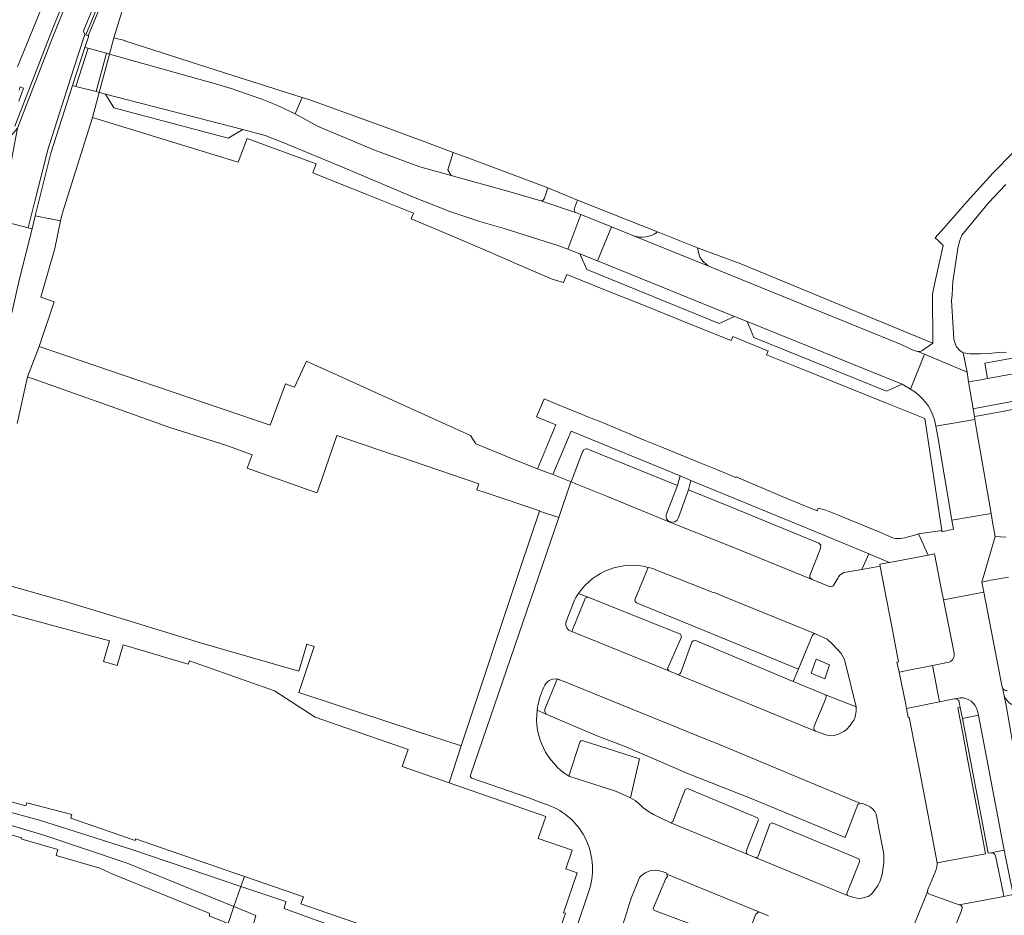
# Model space of a CAD drawing. Header units: metres. Extents: x 151213 to 156373, y 469495 to 475754.
# Tile 212 of 230: x 154388 to 154508, y 473879 to 473989. Entities that reach past the tile are written whole.
import ezdxf

# ---------------------------------------------------------------- set-up
doc = ezdxf.new("R2010")
doc.units = ezdxf.units.M
for name, color, linetype, lineweight in [('B-WE-VH-ONVERHARD-GV', 252, 'Continuous', 18), ('B-WE-VH-OPENVERHARDING_BETONELEMENT-GV', 252, 'Continuous', 18), ('B-WE-VH-OPENVERHARDING_BETONSTRAATSTEEN-GV', 252, 'Continuous', 18), ('B-WE-VH-OPENVERHARDING_SIERBESTRATING-GV', 252, 'Continuous', 18), ('B-WE-VH-OPENVERHARDING_STRAATBAKSTEEN-GV', 252, 'Continuous', 18), ('B-WE-VH-OPENVERHARDING_TEGEL-GV', 252, 'Continuous', 18)]:
    doc.layers.add(name, color=color, linetype=linetype, lineweight=lineweight)

msp = doc.modelspace()

# ---------------------------------------------------------------- linework, layer by layer
at = {"layer": 'B-WE-VH-ONVERHARD-GV', "flags": 128}
msp.add_lwpolyline([(154484.627, 473908.958), (154486.275, 473908.271), (154486.88, 473909.974), (154485.231, 473910.633)], close=True, dxfattribs=at)
at = {"layer": 'B-WE-VH-OPENVERHARDING_BETONELEMENT-GV', "flags": 128}
for points in [[(154394.867, 473980.554), (154396.379, 473985.202), (154395.992, 473985.309), (154394.479, 473980.654)], [(154397.751, 473979.81), (154399.003, 473984.48), (154398.617, 473984.586), (154397.363, 473979.91)]]:
    msp.add_lwpolyline(points, close=True, dxfattribs=at)
at = {"layer": 'B-WE-VH-OPENVERHARDING_BETONSTRAATSTEEN-GV', "flags": 128}
for points in [[(154432.75, 473975.53), (154423.44, 473978.9), (154422.519, 473979.193), (154421.64, 473977.2), (154424.37, 473975.7), (154431.241, 473972.82), (154436.87, 473970.72), (154440.695, 473969.659), (154440.293, 473970.363), (154440.927, 473972.488), (154437.47, 473973.77)], [(154456.51, 473964.908), (154454.913, 473960.683), (154456.411, 473960.117), (154458.568, 473959.242), (154460.258, 473963.409)], [(154485.17, 473901.86), (154485.01, 473901.99), (154484.96, 473902.23), (154484.99, 473902.48), (154486.42, 473905.85), (154486.46, 473906.1), (154486.37, 473906.28), (154482.429, 473907.933), (154470.44, 473912.96), (154470.24, 473912.87), (154470.06, 473912.74), (154468.73, 473909.04), (154468.59, 473908.85), (154468.32, 473908.77)], [(154503.077, 473903.399), (154506.245, 473886.986), (154506.537, 473887.035), (154506.544, 473887.036), (154508.179, 473887.344), (154505.04, 473903.809)], [(154476.83, 473886.87), (154476.69, 473887.22), (154478.21, 473891.04), (154478.06, 473891.28), (154469.55, 473894.88), (154469.25, 473894.76), (154467.75, 473890.85), (154467.51, 473890.68)], [(154477.71, 473886.47), (154489.04, 473881.82), (154488.96, 473882.06), (154490.54, 473885.94), (154490.49, 473886.24), (154490.32, 473886.33), (154479.87, 473890.67), (154479.59, 473890.52), (154478.16, 473886.63), (154478.06, 473886.44)], [(154467.02, 473884.434), (154467.08, 473884.15), (154466.9, 473883.9), (154465.35, 473880.21), (154465.48, 473879.99), (154465.69, 473879.88), (154476.07, 473876.03), (154476.39, 473876.07), (154476.62, 473876.31), (154477.87, 473879.54), (154478.23, 473879.81)]]:
    msp.add_lwpolyline(points, close=True, dxfattribs=at)
for points in [[(154452.07, 473966.9), (154452.473, 473968.16), (154444.041, 473971.329), (154443.184, 473971.651), (154440.927, 473972.488), (154440.293, 473970.363), (154440.695, 473969.659), (154447.72, 473967.71), (154451.638, 473966.578)], [(154468.32, 473931.84), (154457.35, 473936.29)], [(154456.73, 473935.95), (154455.33, 473932.31), (154455.31, 473932.28), (154459.75, 473930.52), (154467.36, 473927.39), (154475.05, 473924.31), (154484.74, 473920.37), (154484.48, 473920.62), (154484.48, 473920.85), (154485.78, 473924.16), (154485.81, 473924.58), (154485.55, 473924.82), (154479.6, 473927.24), (154474.98, 473929.14), (154469.634, 473931.308), (154468.42, 473927.93), (154468.27, 473927.61), (154467.97, 473927.43), (154467.58, 473927.37), (154467.22, 473927.51), (154466.98, 473927.78), (154466.92, 473928.02), (154466.94, 473928.26), (154468.32, 473931.84)], [(154493.095, 473868.162), (154498.83, 473882.24), (154498.87, 473882.56), (154499.132, 473883.189), (154499.75, 473884.67), (154499.971, 473885.238), (154500.018, 473885.797), (154499.436, 473888.817), (154497.711, 473897.764), (154497.157, 473900.638), (154496.592, 473903.57), (154496.482, 473903.549), (154496.257, 473904.647), (154496.163, 473905.107), (154495.351, 473909.069), (154495.07, 473910.303), (154495.283, 473910.344), (154494.705, 473913.344), (154494.538, 473914.211), (154494.136, 473916.299), (154493.567, 473919.248), (154493.043, 473921.969), (154493.041, 473921.977), (154493.04, 473921.985), (154490.814, 473921.606), (154488.61, 473921.23), (154488.28, 473921.03), (154488.12, 473920.89), (154487.98, 473920.71), (154487.88, 473920.52), (154487.41, 473919.74), (154487.28, 473919.57), (154486.95, 473919.48), (154484.74, 473920.37), (154475.05, 473924.31), (154467.36, 473927.39), (154459.75, 473930.52), (154455.31, 473932.28), (154453.825, 473927.949), (154443.04, 473896.5)], [(154464.727, 473921.858), (154463.123, 473917.909), (154463.162, 473917.691), (154463.303, 473917.519), (154482.87, 473909.52), (154483.12, 473909.57), (154484.73, 473913.48), (154484.88, 473913.69), (154485.14, 473913.73), (154473.84, 473918.34)], [(154473.84, 473918.34), (154472.89, 473918.73), (154472.68, 473918.79), (154465.75, 473921.52)], [(154465.75, 473921.52), (154472.68, 473918.79), (154472.89, 473918.73), (154473.84, 473918.34), (154485.14, 473913.73), (154486.57, 473913.08), (154487.285, 473912.425), (154488.281, 473911.353), (154488.704, 473910.606), (154490.119, 473904.82), (154490.13, 473904.76), (154490.12, 473904.32), (154489.98, 473903.56), (154489.82, 473903.21), (154489.59, 473902.87), (154489.4, 473902.55), (154488.95, 473902.07), (154488.63, 473901.83), (154487.94, 473901.51), (154487.42, 473901.35), (154487.12, 473901.3), (154486.76, 473901.35), (154486.42, 473901.42), (154485.17, 473901.86), (154468.32, 473908.77)], [(154457.03, 473918.04), (154455.4, 473914.03), (154467.24, 473909.24), (154467.1, 473909.49), (154468.78, 473913.39), (154468.69, 473913.72), (154465.1, 473915.11), (154457.4, 473918.2)], [(154454.74, 473915.25), (154455.64, 473917.66)], [(154468.32, 473908.77), (154467.24, 473909.24), (154455.4, 473914.03)], [(154453.64, 473908.225), (154452.123, 473904.561)], [(154452.301, 473903.93), (154458.6, 473901.24), (154461.92, 473900.01), (154469.67, 473896.65), (154477.49, 473893.57), (154488.77, 473888.91), (154490.33, 473892.92), (154490.55, 473893.07), (154473.05, 473900.39), (154471.97, 473900.79), (154454.5, 473907.91)], [(154453.91, 473908.15), (154454.5, 473907.91), (154471.97, 473900.79), (154473.05, 473900.39), (154490.55, 473893.07), (154490.9, 473893.03), (154491.41, 473892.83), (154491.86, 473892.6), (154492.16, 473892.33), (154492.41, 473892.05), (154492.55, 473891.74), (154492.65, 473891.37), (154492.73, 473890.85), (154493.51, 473886.85), (154493.51, 473886.33), (154493.48, 473885.8), (154493.3, 473884.37), (154493, 473883.49), (154492.79, 473883.07), (154492.26, 473882.33), (154491.93, 473881.92), (154491.58, 473881.71), (154490.81, 473881.49), (154490.4, 473881.46), (154489.7, 473881.62), (154489.04, 473881.82), (154477.71, 473886.47), (154476.83, 473886.87), (154467.51, 473890.68), (154465.37, 473891.71), (154464.89, 473891.99), (154464.08, 473892.57), (154463.64, 473892.99), (154463.15, 473893.4), (154462.58, 473893.71), (154460.87, 473894.49), (154460.15, 473894.73)], [(154454.5, 473907.91), (154453.91, 473908.15)], [(154455.05, 473896.381), (154460.15, 473894.73), (154460.87, 473894.49), (154462.58, 473893.71), (154463.691, 473898.498), (154456.81, 473900.7)], [(154456.41, 473900.51), (154455.05, 473896.381)], [(154443.23, 473896.14), (154450.057, 473893.758), (154452.088, 473893.005)], [(154460.15, 473894.73), (154455.05, 473896.381)], [(154461.23, 473876.94), (154462.048, 473879.523), (154462.67, 473881.49), (154463.45, 473883.49), (154463.69, 473884.02), (154463.82, 473884.19), (154464.12, 473884.41), (154464.37, 473884.56), (154464.93, 473884.82), (154465.3, 473884.87), (154465.65, 473884.89), (154465.98, 473884.88), (154466.25, 473884.79), (154466.46, 473884.74), (154467, 473884.53), (154467.02, 473884.434), (154478.23, 473879.81), (154479.21, 473879.43), (154479.41, 473879.32)], [(154457.561, 473882.599), (154452.314, 473866.982), (154452.257, 473866.812), (154457.115, 473865.095), (154457.17, 473865.3), (154457.364, 473865.867), (154457.689, 473866.812), (154457.87, 473867.34), (154458.17, 473867.92), (154458.52, 473868.35), (154458.76, 473868.51), (154459.13, 473868.67), (154459.46, 473868.75), (154459.9, 473868.76), (154460.35, 473868.69), (154460.98, 473868.49), (154461.31, 473868.26)], [(154497.77, 473866.94), (154503.009, 473880.075), (154503.07, 473880.4), (154502.92, 473880.59), (154502.698, 473880.67), (154498.94, 473882.02), (154498.83, 473882.24), (154493.095, 473868.162)]]:
    msp.add_lwpolyline(points, dxfattribs=at)
at = {"layer": 'B-WE-VH-OPENVERHARDING_BETONSTRAATSTEEN-GV'}
for points in [[(154451.638, 473966.578, 0.355609), (154452.07, 473966.9)], [(154457.35, 473936.29, 0.4189602), (154456.73, 473935.95)], [(154456.229, 473918.67, -0.3149017), (154464.727, 473921.858)], [(154465.75, 473921.52, 0.0349302), (154464.727, 473921.858)], [(154464.727, 473921.858, -0.0349302), (154465.75, 473921.52)], [(154455.64, 473917.66, -0.0368158), (154456.229, 473918.67)], [(154457.4, 473918.2, 0.3889232), (154457.03, 473918.04)], [(154455.4, 473914.03, -0.4413099), (154454.74, 473915.25)], [(154452.01, 473907.22, -0.3789607), (154453.64, 473908.225)], [(154453.64, 473908.225, -0.0485197), (154453.91, 473908.15)], [(154453.91, 473908.15, 0.0485197), (154453.64, 473908.225)], [(154451.172, 473904.412, -0.088318), (154452.01, 473907.22)], [(154455.05, 473896.381, -0.2893196), (154451.172, 473904.412)], [(154452.123, 473904.561, 0.2505741), (154452.301, 473903.93)], [(154456.81, 473900.7, 0.4646611), (154456.41, 473900.51)], [(154443.04, 473896.5, 0.4219675), (154443.23, 473896.14)], [(154452.088, 473893.005, -0.4152169), (154457.561, 473882.599)]]:
    msp.add_lwpolyline(points, format="xyb", dxfattribs=at)
at = {"layer": 'B-WE-VH-OPENVERHARDING_SIERBESTRATING-GV', "flags": 128}
for points in [[(154405.552, 474008.993), (154401.868, 474000), (154396.378, 473986.737), (154396.452, 473986.709), (154395.992, 473985.309), (154396.379, 473985.202), (154398.617, 473984.586), (154399.003, 473984.48), (154399.54, 473986.48), (154402.47, 473996.03), (154403.814, 473995.614), (154404.15, 473995.956), (154406.043, 474000), (154407.437, 474002.974), (154407.727, 474002.897), (154407.809, 474003.067), (154409.952, 474007.508), (154422.991, 474003.605), (154423.232, 474004.46), (154415.224, 474006.72), (154417.537, 474012.224), (154424.737, 474010.308), (154431.529, 474008.344), (154432.096, 474008.197)], [(154387.728, 473939.411), (154388.976, 473945.092), (154390.4, 473948.816), (154390.399, 473948.816), (154392.251, 473954.255), (154390.595, 473954.812), (154392.302, 473960.753), (154393.019, 473964.125), (154389.934, 473964.74), (154389.545, 473963.175), (154388.024, 473957.053)]]:
    msp.add_lwpolyline(points, dxfattribs=at)
for points in [[(154397.363, 473979.91), (154398.617, 473984.586), (154396.379, 473985.202), (154394.867, 473980.554)], [(154394.867, 473980.554), (154394.479, 473980.654), (154391.822, 473972.382), (154389.934, 473964.74), (154393.019, 473964.125), (154393.205, 473964.997), (154396.932, 473976.761), (154397.751, 473979.81), (154397.363, 473979.91)]]:
    msp.add_lwpolyline(points, close=True, dxfattribs=at)
at = {"layer": 'B-WE-VH-OPENVERHARDING_STRAATBAKSTEEN-GV', "flags": 128}
for points in [[(154387.43, 473975.709), (154391.617, 473986.527), (154397.057, 474000), (154398.246, 474002.944), (154402.782, 474013.971), (154401.692, 474020.745), (154404.642, 474027.595), (154403.723, 474028.006), (154400.523, 474020.853), (154401.287, 474015.984), (154387.755, 473982.916)], [(154425.731, 474014.394), (154424.98, 474019.253), (154421.909, 474018.701), (154417.799, 474017.787), (154409.91, 474015.856), (154403.13, 474014.268), (154403.198, 474013.843), (154398.616, 474002.793), (154391.989, 473986.379), (154387.76, 473975.454), (154385.61, 473964.191)], [(154382.267, 473973.56), (154378.367, 473974.461), (154378.266, 473974.074), (154382.23, 473973.158), (154383.28, 473973.063), (154384.329, 473973.172), (154385.337, 473973.48), (154386.268, 473973.977), (154387.085, 473974.643), (154387.76, 473975.454), (154391.989, 473986.379), (154398.616, 474002.793), (154403.198, 474013.843), (154403.13, 474014.268), (154403.067, 474014.664), (154402.782, 474013.971), (154398.246, 474002.944), (154397.057, 474000), (154391.617, 473986.527), (154387.43, 473975.709)], [(154385.61, 473964.191), (154389.08, 473963.295), (154389.86, 473966.536), (154391.473, 473972.8), (154394.545, 473982.545), (154395.976, 473986.889), (154395.815, 473987.338), (154399.922, 473997.31), (154404.767, 474009.189), (154404.993, 474009.644), (154405.298, 474010.05), (154405.672, 474010.394), (154406.102, 474010.664), (154406.573, 474010.852), (154413.153, 474012.601), (154417.936, 474013.844), (154422.63, 474015.141), (154422.822, 474014.473)], [(154406.804, 474010.111), (154406.726, 474010.39), (154406.221, 474010.181), (154405.838, 474009.903), (154405.522, 474009.551), (154405.288, 474009.139), (154401.354, 473999.536), (154396.097, 473986.843)], [(154396.097, 473986.843), (154396.378, 473986.737), (154401.868, 474000), (154405.552, 474008.993)], [(154387.965, 473980.099), (154388.109, 473980.495), (154388.512, 473980.348), (154387.928, 473978.748)], [(154496.753, 473943.586), (154495.72, 473944.19), (154493.8, 473943.35), (154477.63, 473949.92), (154476.802, 473951.875), (154475.264, 473952.467), (154473.41, 473951.63), (154457.24, 473958.19), (154456.411, 473960.117), (154454.913, 473960.683), (154453.81, 473961.1), (154447.17, 473963.2), (154444.3, 473964), (154440.53, 473965.27), (154435.89, 473967.12), (154427.65, 473970.61), (154420.26, 473973.67), (154418, 473974.55), (154415.273, 473975.296), (154413.47, 473974.23), (154399.52, 473977.93), (154398.52, 473979.61), (154397.751, 473979.81), (154396.932, 473976.761), (154414.422, 473971.378), (154414.69, 473971.296), (154415.806, 473974.189), (154424.227, 473971.101), (154423.794, 473970.015), (154430.397, 473967.35), (154436.078, 473965.058), (154435.812, 473964.405), (154439.241, 473962.973), (154443.896, 473960.959), (154447.843, 473959.251), (154448.393, 473959.013), (154453.028, 473957.008), (154454.391, 473956.609), (154454.799, 473957.607), (154459.938, 473955.536), (154464.769, 473953.589), (154469.871, 473951.534), (154474.851, 473949.527)], [(154511.92, 473975.17), (154506.81, 473969.95), (154503.66, 473966.51), (154500.816, 473963.23), (154499.77, 473962.057), (154500.104, 473961.745), (154500.741, 473961.149), (154499.887, 473957.317), (154499.418, 473955.214), (154499.459, 473949.206), (154499.459, 473949.198), (154498.12, 473948.27), (154497.94, 473948.18), (154497.65, 473948.18), (154498.448, 473947.886), (154499.515, 473947.434), (154503.646, 473945.686), (154503.177, 473948.044), (154502.788, 473948.27), (154502.347, 473948.746), (154502.143, 473949.288), (154502.042, 473949.696), (154501.974, 473951.087), (154501.77, 473954.412), (154501.838, 473955.125), (154501.906, 473956.72), (154502.551, 473961.029), (154502.754, 473961.742), (154503.026, 473962.387), (154506.262, 473966.33), (154508.383, 473968.576)], [(154455.73, 473965.7), (154456.09, 473966.66), (154452.473, 473968.16), (154452.07, 473966.9)], [(154451.638, 473966.578), (154455.98, 473965.12)], [(154465.89, 473962.8), (154456.09, 473966.66), (154455.73, 473965.7)], [(154455.98, 473965.12), (154456.51, 473964.908), (154460.258, 473963.409), (154462.88, 473962.36)], [(154363.765, 473854.616), (154363.917, 473856.186), (154364.341, 473857.671), (154365.288, 473859.764), (154366.338, 473862.37), (154367.357, 473865.558), (154368.676, 473871.652), (154370.829, 473880.509), (154374.92, 473896.86), (154377.2, 473917.28), (154382.61, 473936.2), (154386.12, 473948.8), (154388.024, 473957.053), (154389.545, 473963.175), (154389.08, 473963.295), (154385.61, 473964.191)], [(154470.771, 473960.86), (154465.89, 473962.8)], [(154462.88, 473962.36), (154472.402, 473958.488)], [(154497.65, 473948.18), (154497.94, 473948.18), (154498.12, 473948.27), (154499.459, 473949.198), (154491.18, 473952.626), (154486.849, 473954.419), (154476.037, 473958.895), (154470.771, 473960.86)], [(154472.402, 473958.488), (154472.52, 473958.44), (154495.59, 473949.07), (154497.14, 473948.33), (154497.65, 473948.18)], [(154474.851, 473949.527), (154475.053, 473950.017), (154479.231, 473948.334), (154479.356, 473948.284), (154479.154, 473947.794), (154483.85, 473945.906), (154488.991, 473943.839), (154493.819, 473941.898), (154498.489, 473940.021), (154500.555, 473926.356), (154500.577, 473926.207), (154501.984, 473926.498), (154501.795, 473927.604), (154500.065, 473937.782), (154499.823, 473939.076), (154499.673, 473939.86)], [(154508.45, 473948.12), (154507.43, 473948.08), (154506.29, 473947.96), (154505.3, 473947.9), (154504.01, 473947.9), (154503.195, 473948.033), (154503.177, 473948.044), (154503.646, 473945.686), (154503.841, 473944.507), (154505.327, 473944.74), (154506.145, 473944.894), (154505.803, 473946.79), (154511.66, 473947.849)], [(154499.673, 473939.86), (154499.823, 473939.076), (154504.601, 473939.898), (154504.541, 473940.261), (154504.384, 473941.214), (154503.841, 473944.507), (154503.646, 473945.686), (154499.515, 473947.434), (154498.448, 473947.886), (154496.753, 473943.586)], [(154527.662, 473945.55), (154505.87, 473941.49), (154504.384, 473941.214), (154504.541, 473940.261), (154505.723, 473940.467), (154546.105, 473947.94)], [(154512.002, 473945.952), (154506.145, 473944.894), (154505.327, 473944.74), (154503.841, 473944.507), (154504.384, 473941.214), (154505.87, 473941.49), (154527.662, 473945.55)], [(154508.394, 473925.54), (154507.074, 473925.617), (154505.466, 473920.066), (154506.531, 473920.276), (154508.723, 473920.672)], [(154457.4, 473918.2), (154456.229, 473918.67)], [(154508.081, 473906.574), (154507.955, 473907.226), (154507.951, 473907.247), (154505.709, 473918.836), (154500.792, 473917.874), (154502.078, 473911.387)], [(154455.64, 473917.66), (154454.74, 473915.25)], [(154455.4, 473914.03), (154457.03, 473918.04)], [(154501.259, 473910.246), (154499.413, 473909.886), (154500.293, 473905.447), (154502.088, 473905.803), (154502.146, 473905.815), (154502.792, 473905.942)], [(154452.123, 473904.561), (154453.64, 473908.225)], [(154507.955, 473907.226), (154508.081, 473906.574)], [(154508.195, 473906.16), (154508.402, 473905.012), (154508.99, 473901.744), (154509.125, 473900.995)], [(154509.747, 473882.039), (154512.178, 473882.601), (154512.65, 473882.71), (154511.944, 473886.363), (154511.64, 473887.936), (154509.25, 473900.347), (154509.125, 473900.995), (154508.99, 473901.744), (154508.402, 473905.012), (154508.195, 473906.16)], [(154502.792, 473905.942), (154502.146, 473905.815)], [(154502.699, 473905.394), (154502.821, 473904.748), (154503.077, 473903.399), (154505.04, 473903.809)], [(154451.172, 473904.412), (154452.301, 473903.93)], [(154505.04, 473903.809), (154504.943, 473904.334)], [(154504.943, 473904.334), (154505.04, 473903.809), (154508.179, 473887.344), (154509.26, 473881.926), (154509.747, 473882.039)], [(154508.053, 473882.198), (154508.15, 473881.67), (154508.862, 473881.834), (154509.26, 473881.926), (154508.179, 473887.344), (154506.544, 473887.036)], [(154507.121, 473886.64), (154508.053, 473882.198)], [(154451.707, 473865.175), (154430.869, 473872.198), (154432.129, 473875.934), (154420.293, 473880.211), (154420.502, 473881.069), (154415.03, 473882.913), (154414.18, 473880.458), (154416.854, 473879.368), (154409.146, 473850.994), (154405.339, 473852.158), (154403.118, 473845.039)]]:
    msp.add_lwpolyline(points, dxfattribs=at)
for points in [[(154406.726, 474010.39), (154417.769, 474013.247), (154421.497, 474014.19), (154422.822, 474014.473), (154422.63, 474015.141), (154417.936, 474013.844), (154413.153, 474012.601), (154406.573, 474010.852), (154406.102, 474010.664), (154405.672, 474010.394), (154405.298, 474010.05), (154404.993, 474009.644), (154404.767, 474009.189), (154399.922, 473997.31), (154395.815, 473987.338), (154395.976, 473986.889), (154396.097, 473986.843), (154401.354, 473999.536), (154405.288, 474009.139), (154405.522, 474009.551), (154405.838, 474009.903), (154406.221, 474010.181)], [(154389.08, 473963.295), (154389.545, 473963.175), (154389.934, 473964.74), (154391.822, 473972.382), (154394.479, 473980.654), (154395.992, 473985.309), (154396.452, 473986.709), (154396.378, 473986.737), (154396.097, 473986.843), (154395.976, 473986.889), (154394.545, 473982.545), (154391.473, 473972.8), (154389.86, 473966.536)], [(154412.144, 473982.498), (154400.847, 473986.096), (154400.865, 473986.153), (154399.54, 473986.48), (154399.003, 473984.48), (154411.93, 473980.84), (154413.85, 473980.28), (154415.7, 473979.65), (154417.59, 473978.97), (154419.43, 473978.26), (154421.64, 473977.2), (154422.519, 473979.193)], [(154399.003, 473984.48), (154397.751, 473979.81), (154398.52, 473979.61), (154415.273, 473975.296), (154418, 473974.55), (154420.26, 473973.67), (154427.65, 473970.61), (154435.89, 473967.12), (154440.53, 473965.27), (154444.3, 473964), (154447.17, 473963.2), (154453.81, 473961.1), (154454.913, 473960.683), (154456.51, 473964.908), (154455.98, 473965.12), (154451.638, 473966.578), (154447.72, 473967.71), (154440.695, 473969.659), (154436.87, 473970.72), (154431.241, 473972.82), (154424.37, 473975.7), (154421.64, 473977.2), (154419.43, 473978.26), (154417.59, 473978.97), (154415.7, 473979.65), (154413.85, 473980.28), (154411.93, 473980.84)], [(154415.273, 473975.296), (154398.52, 473979.61), (154399.52, 473977.93), (154413.47, 473974.23)], [(154498.448, 473947.886), (154497.65, 473948.18), (154497.14, 473948.33), (154495.59, 473949.07), (154472.52, 473958.44), (154472.402, 473958.488), (154462.88, 473962.36), (154460.258, 473963.409), (154458.568, 473959.242), (154475.264, 473952.467), (154476.802, 473951.875), (154495.72, 473944.19), (154496.753, 473943.586)], [(154456.411, 473960.117), (154457.24, 473958.19), (154473.41, 473951.63), (154475.264, 473952.467), (154458.568, 473959.242)], [(154495.72, 473944.19), (154476.802, 473951.875), (154477.63, 473949.92), (154493.8, 473943.35)], [(154443.057, 473937.941), (154434.071, 473942.009), (154425.985, 473945.67), (154424.073, 473946.536), (154423.039, 473947.012), (154421.578, 473943.841), (154420.489, 473944.232), (154418.62, 473939.222), (154400.665, 473945.326), (154390.4, 473948.816), (154388.976, 473945.092), (154398.611, 473941.676), (154406.242, 473938.97), (154406.353, 473938.935), (154413.202, 473936.763), (154416.392, 473935.571), (154415.801, 473933.952), (154424.291, 473930.964), (154424.459, 473931.296), (154426.729, 473937.957), (154433.533, 473935.639), (154434.533, 473935.298), (154439.168, 473933.719), (154444.059, 473932.052), (154443.812, 473931.327), (154444.854, 473930.976), (154451.49, 473928.75), (154451.481, 473928.724), (154453.825, 473927.949), (154455.31, 473932.28), (154455.33, 473932.31), (154453.1, 473933.18), (154451.24, 473933.87), (154448.069, 473935.159), (154446.797, 473935.676), (154443.71, 473936.93)], [(154497.706, 473925.926), (154497.688, 473925.923), (154496.05, 473925.47), (154495.53, 473925.37), (154494.97, 473925.38), (154494.73, 473925.42), (154494.48, 473925.5), (154493.02, 473926.15), (154488.51, 473927.99), (154488.24, 473928.086), (154486.406, 473928.837), (154485.487, 473929.06), (154485.36, 473928.751), (154483.238, 473929.621), (154481.094, 473930.499), (154475.467, 473932.907), (154475.431, 473932.82), (154473.189, 473933.739), (154470.972, 473934.648), (154466.393, 473936.536), (154466.389, 473936.527), (154464.18, 473937.432), (154462.033, 473938.312), (154462.04, 473938.329), (154458.95, 473939.633), (154457.26, 473940.272), (154456.315, 473940.656), (154454.173, 473941.535), (154452.031, 473942.413), (154451.12, 473940.216), (154453.445, 473939.259), (154451.24, 473933.87), (154453.1, 473933.18), (154455.326, 473938.484), (154468.622, 473933.01), (154469.922, 473932.474), (154486.57, 473925.62), (154491.676, 473923.495), (154494.178, 473922.454), (154498.888, 473923.361)], [(154504.805, 473938.667), (154504.601, 473939.898), (154499.823, 473939.076), (154500.065, 473937.782), (154501.795, 473927.604), (154506.571, 473928.428)], [(154469.634, 473931.308), (154469.922, 473932.474), (154468.622, 473933.01), (154468.32, 473931.84), (154466.94, 473928.26), (154466.92, 473928.02), (154466.98, 473927.78), (154467.22, 473927.51), (154467.58, 473927.37), (154467.97, 473927.43), (154468.27, 473927.61), (154468.42, 473927.93)], [(154497.706, 473925.926), (154498.888, 473923.361), (154499.673, 473923.502), (154500.533, 473919.084), (154500.792, 473917.874), (154505.709, 473918.836), (154505.466, 473920.066), (154507.074, 473925.617), (154506.762, 473927.381), (154506.571, 473928.428), (154501.795, 473927.604), (154501.984, 473926.498), (154500.577, 473926.207), (154500.555, 473926.356)], [(154493.04, 473921.985), (154492.994, 473922.226), (154494.178, 473922.454), (154491.676, 473923.495), (154490.814, 473921.606)], [(154402.149, 473915.081), (154393.451, 473917.74), (154383.103, 473920.647), (154382.254, 473917.664), (154384.874, 473916.954), (154384.809, 473916.71), (154398.981, 473912.87), (154398.254, 473910.374), (154399.928, 473909.896), (154400.667, 473912.399), (154408.607, 473910.036), (154408.752, 473910.451), (154419.14, 473906.805), (154424.09, 473903.559), (154435.439, 473899.631), (154434.717, 473897.542), (154440.437, 473895.562), (154441.89, 473900.075), (154436.421, 473901.868), (154422.114, 473906.576), (154423.967, 473912.207), (154423.083, 473912.47), (154422.09, 473909.2), (154410.236, 473912.609)], [(154495.935, 473909.206), (154495.351, 473909.069), (154496.163, 473905.107), (154496.257, 473904.647), (154500.293, 473905.447), (154499.413, 473909.886), (154498.824, 473909.771)], [(154380.465, 473895.034), (154380.411, 473895.049), (154378.953, 473897.614), (154378.024, 473892.999), (154390.86, 473889.215), (154401.156, 473885.769), (154414.18, 473880.458), (154415.03, 473882.913), (154401.702, 473887.405), (154390.432, 473890.988), (154380.135, 473893.805)]]:
    msp.add_lwpolyline(points, close=True, dxfattribs=at)
at = {"layer": 'B-WE-VH-OPENVERHARDING_STRAATBAKSTEEN-GV'}
for points in [[(154452.07, 473966.9, -0.355609), (154451.638, 473966.578)], [(154455.73, 473965.7, 0.4141391), (154455.98, 473965.12)], [(154455.98, 473965.12, -0.4141391), (154455.73, 473965.7)], [(154462.88, 473962.36, 0.2650853), (154465.89, 473962.8)], [(154465.89, 473962.8, -0.2650853), (154462.88, 473962.36)], [(154470.771, 473960.86, 0.2870485), (154472.402, 473958.488)], [(154472.402, 473958.488, -0.2870485), (154470.771, 473960.86)], [(154499.673, 473939.86, 0.1986142), (154496.753, 473943.586)], [(154496.753, 473943.586, -0.1986142), (154499.673, 473939.86)], [(154456.229, 473918.67, 0.0368158), (154455.64, 473917.66)], [(154457.03, 473918.04, -0.3889232), (154457.4, 473918.2)], [(154454.74, 473915.25, 0.4413099), (154455.4, 473914.03)], [(154502.078, 473911.387, -0.4214531), (154501.259, 473910.246)], [(154453.64, 473908.225, 0.3789607), (154452.01, 473907.22)], [(154452.01, 473907.22, 0.088318), (154451.172, 473904.412)], [(154508.554, 473906.848, -0.4206823), (154507.955, 473907.226)], [(154508.195, 473906.16, -0.0531043), (154508.081, 473906.574)], [(154508.081, 473906.574, 0.0531043), (154508.195, 473906.16)], [(154510.266, 473904.866, -0.3301936), (154508.195, 473906.16)], [(154508.195, 473906.16, 0.3301936), (154510.266, 473904.866)], [(154502.146, 473905.815, -0.4146819), (154502.699, 473905.394)], [(154504.943, 473904.334, 0.3487487), (154502.792, 473905.942)], [(154502.792, 473905.942, -0.3487487), (154504.943, 473904.334)], [(154452.301, 473903.93, -0.2505741), (154452.123, 473904.561)], [(154506.544, 473887.036, -0.4122023), (154507.121, 473886.64)]]:
    msp.add_lwpolyline(points, format="xyb", dxfattribs=at)
at = {"layer": 'B-WE-VH-OPENVERHARDING_TEGEL-GV', "flags": 128}
for points in [[(154443.04, 473896.5), (154453.825, 473927.949), (154451.481, 473928.724), (154449.21, 473921.94), (154441.89, 473900.075), (154440.437, 473895.562), (154452.256, 473891.472)], [(154506.537, 473887.035), (154506.245, 473886.986), (154503.077, 473903.399), (154502.821, 473904.748), (154502.534, 473904.698), (154503.091, 473901.764), (154503.638, 473898.889), (154505.338, 473889.937), (154505.912, 473886.916), (154500.018, 473885.797), (154499.971, 473885.238), (154499.75, 473884.67), (154499.132, 473883.189), (154498.87, 473882.56), (154498.83, 473882.24), (154498.94, 473882.02), (154502.698, 473880.67), (154508.15, 473881.67), (154508.053, 473882.198), (154507.121, 473886.64)], [(154452.088, 473893.005), (154450.057, 473893.758), (154443.23, 473896.14)], [(154452.256, 473891.472), (154451.317, 473888.76), (154455.466, 473887.324), (154454.677, 473885.047), (154456.086, 473884.559), (154454.408, 473879.711), (154454.625, 473879.636), (154450.462, 473867.606), (154452.314, 473866.982), (154457.561, 473882.599)], [(154506.544, 473887.036), (154506.537, 473887.035)]]:
    msp.add_lwpolyline(points, dxfattribs=at)
for points in [[(154486.37, 473906.28), (154490.119, 473904.82), (154488.704, 473910.606), (154488.281, 473911.353), (154487.285, 473912.425), (154486.57, 473913.08), (154485.14, 473913.73), (154484.88, 473913.69), (154484.73, 473913.48), (154483.12, 473909.57), (154482.429, 473907.933)], [(154484.627, 473908.958), (154485.231, 473910.633), (154486.88, 473909.974), (154486.275, 473908.271)], [(154380.465, 473895.034), (154380.135, 473893.805), (154390.432, 473890.988), (154401.702, 473887.405), (154415.03, 473882.913), (154415.45, 473884.126), (154402.172, 473888.721), (154402.11, 473888.542), (154394.266, 473891.256), (154394.413, 473891.682), (154388.901, 473893.116), (154388.797, 473892.74)], [(154392.478, 473886.706), (154397.829, 473885.159), (154399.38, 473884.415), (154411.256, 473879.615), (154411.16, 473879.345), (154413.468, 473878.4), (154414.18, 473880.458), (154401.156, 473885.769), (154390.86, 473889.215), (154378.024, 473892.999), (154377.8, 473891.889), (154388.27, 473888.859), (154388.228, 473888.715), (154388.456, 473888.649), (154392.686, 473887.426)], [(154422.356, 473880.783), (154422.65, 473881.634), (154415.45, 473884.126), (154415.03, 473882.913), (154420.502, 473881.069), (154420.293, 473880.211), (154432.129, 473875.934), (154430.869, 473872.198), (154451.707, 473865.175), (154452.257, 473866.812), (154452.314, 473866.982), (154450.462, 473867.606), (154435.521, 473872.777), (154436.587, 473875.858)], [(154404.317, 473852.826), (154402.052, 473845.362), (154403.118, 473845.039), (154405.339, 473852.158), (154409.146, 473850.994), (154416.854, 473879.368), (154414.18, 473880.458), (154413.468, 473878.4), (154412.217, 473873.82), (154412.529, 473873.734), (154410.596, 473866.698), (154409.645, 473863.375), (154410.386, 473863.131), (154409.626, 473860.583), (154408.195, 473856.063), (154405.318, 473856.843)]]:
    msp.add_lwpolyline(points, close=True, dxfattribs=at)
at = {"layer": 'B-WE-VH-OPENVERHARDING_TEGEL-GV'}
for points in [[(154443.23, 473896.14, -0.4219675), (154443.04, 473896.5)], [(154457.561, 473882.599, 0.4152169), (154452.088, 473893.005)], [(154507.121, 473886.64, 0.4122023), (154506.544, 473887.036)]]:
    msp.add_lwpolyline(points, format="xyb", dxfattribs=at)

doc.saveas('drawing.dxf')
